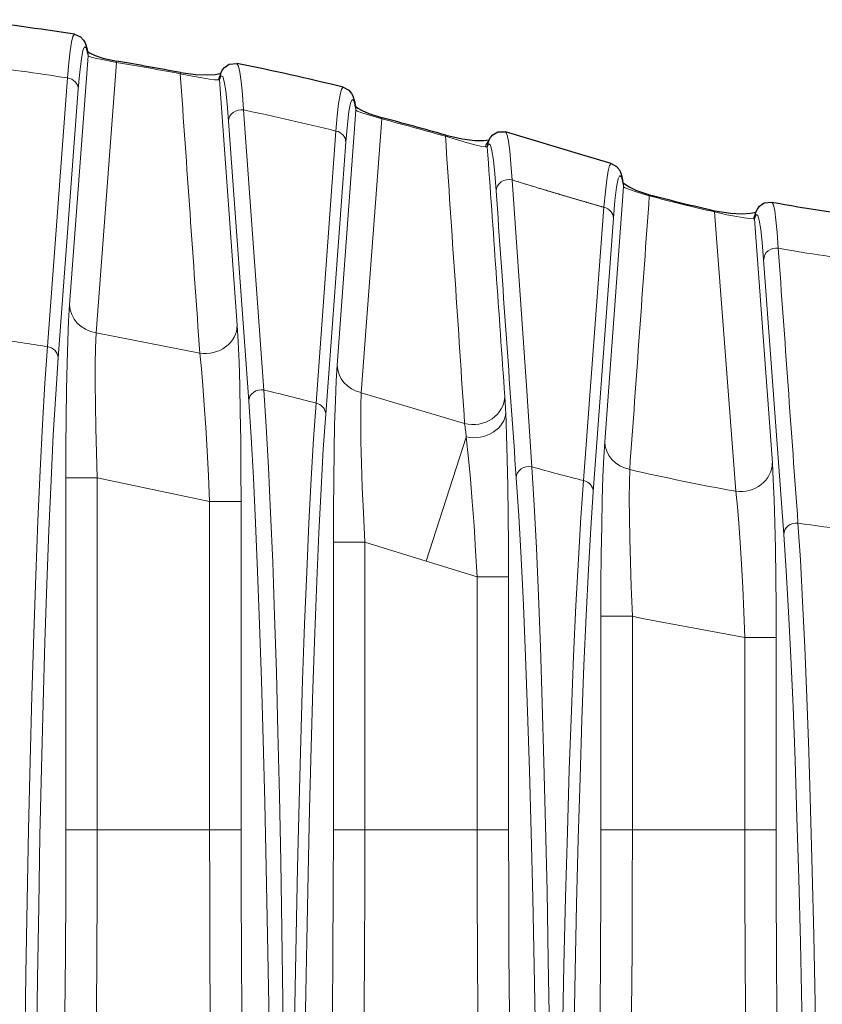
# Model space of a CAD drawing. Header units: millimetres. Extents: x 0 to 594, y 0 to 840.
# Tile 15 of 33: x 213 to 238, y 408 to 439. Entities that reach past the tile are written whole.
import ezdxf

# ---------------------------------------------------------------- set-up
doc = ezdxf.new("R2010")
doc.units = ezdxf.units.MM

# ---------------------------------------------------------------- blocks, each defined once
blk = doc.blocks.new('b', base_point=(70.359, 265.815))
at = {"color": 0, "linetype": 'Continuous', "lineweight": 0}
for p, q in [((214.548, 429.734), (215.139, 437.635)), ((215.139, 437.635), (215.128, 437.693)), ((215.39, 428.841), (216.04, 437.431)), ((216.04, 437.431), (216.046, 437.468)), ((218.063, 437.071), (218.07, 437.108)), ((214.479, 436.939), (213.843, 428.402)), ((219.31, 436.874), (219.277, 436.874)), ((219.874, 429.083), (219.31, 436.874)), ((214.824, 436.58), (214.185, 428.044)), ((220.722, 427.024), (220.073, 435.921)), ((223.646, 435.909), (223.048, 427.813)), ((223.646, 435.909), (223.628, 436.004)), ((220.237, 426.672), (219.598, 435.567)), ((224.463, 435.639), (223.806, 426.939)), ((223.01, 435.251), (222.377, 426.608)), ((223.324, 434.899), (222.685, 426.258)), ((232.148, 433.481), (232.13, 433.584)), ((232.148, 433.481), (231.548, 425.382)), ((231.525, 432.828), (230.875, 424.146)), ((235.717, 423.809), (235.039, 432.683)), ((231.826, 432.479), (231.185, 423.794)), ((236.311, 432.466), (236.277, 432.466)), ((236.874, 424.701), (236.311, 432.466)), ((237.237, 422.435), (236.598, 431.172)), ((225.88, 421.589), (227.149, 425.531)), ((214.427, 413.052), (214.427, 424.229)), ((215.427, 424.229), (214.427, 424.229)), ((215.427, 413.052), (215.427, 424.229)), ((218.995, 413.052), (218.995, 423.485)), ((219.995, 423.485), (218.995, 423.485)), ((219.995, 413.052), (219.995, 423.485)), ((222.927, 413.052), (222.927, 422.192)), ((223.927, 422.192), (222.927, 422.192)), ((223.927, 413.052), (223.927, 422.192)), ((227.495, 413.052), (227.495, 421.091)), ((228.495, 421.091), (227.495, 421.091)), ((228.495, 413.052), (228.495, 421.091)), ((231.427, 413.052), (231.427, 419.836)), ((232.427, 419.836), (231.427, 419.836)), ((232.427, 413.052), (232.427, 419.836)), ((235.995, 413.052), (235.995, 419.167)), ((236.995, 419.167), (235.995, 419.167)), ((236.995, 413.052), (236.995, 419.167)), ((215.427, 413.052), (214.427, 413.052)), ((218.995, 413.052), (215.427, 413.052)), ((219.995, 413.052), (218.995, 413.052)), ((223.927, 413.052), (222.927, 413.052)), ((227.495, 413.052), (223.927, 413.052)), ((228.495, 413.052), (227.495, 413.052)), ((232.427, 413.052), (231.427, 413.052)), ((235.995, 413.052), (232.427, 413.052)), ((236.995, 413.052), (235.995, 413.052))]:
    blk.add_line(p, q, dxfattribs=at)
at = {"color": 0, "linetype": 'Continuous', "lineweight": 30}
for p, q in [((215.132, 437.71), (215.121, 437.768)), ((223.639, 435.982), (223.622, 436.076)), ((232.142, 433.552), (232.123, 433.655))]:
    blk.add_line(p, q, dxfattribs=at)
at = {"color": 0, "linetype": 'Continuous', "lineweight": 0}
for points in [[(214.479, 436.939), (214.52, 437.419), (214.562, 437.8), (214.605, 438.079), (214.648, 438.255), (214.701, 438.326)], [(214.824, 436.58), (214.872, 437.136), (214.921, 437.548), (214.972, 437.813), (215.024, 437.927), (215.075, 437.889), (215.128, 437.693)], [(215.139, 437.635), (215.177, 437.616), (215.264, 437.59), (215.409, 437.554), (215.631, 437.508), (216.04, 437.431)], [(220.073, 435.921), (220.036, 436.42), (219.997, 436.819), (219.956, 437.117), (219.915, 437.31), (219.863, 437.4)], [(218.064, 437.071), (218.454, 436.994), (218.761, 436.939), (218.988, 436.903), (219.151, 436.882), (219.277, 436.874)], [(219.598, 435.567), (219.553, 436.111), (219.507, 436.531), (219.46, 436.821), (219.411, 436.979), (219.363, 437.002), (219.31, 436.874)], [(223.01, 435.251), (223.053, 435.736), (223.096, 436.121), (223.139, 436.401), (223.182, 436.576), (223.235, 436.643)], [(223.324, 434.899), (223.372, 435.46), (223.422, 435.876), (223.473, 436.141), (223.524, 436.251), (223.576, 436.207), (223.628, 436.004)], [(223.646, 435.909), (223.699, 435.88), (223.833, 435.829), (224.077, 435.751), (224.463, 435.639)], [(226.487, 435.083), (226.874, 434.966), (227.185, 434.879), (227.424, 434.817), (227.604, 434.775), (227.76, 434.748)], [(228.605, 433.695), (228.569, 434.209), (228.53, 434.621), (228.49, 434.929), (228.449, 435.129), (228.397, 435.225)], [(228.099, 433.349), (228.055, 433.895), (228.011, 434.322), (227.965, 434.623), (227.918, 434.797), (227.87, 434.84), (227.818, 434.736)], [(231.525, 432.828), (231.568, 433.316), (231.612, 433.703), (231.656, 433.985), (231.7, 434.159), (231.751, 434.224)], [(231.826, 432.479), (231.873, 433.044), (231.923, 433.463), (231.974, 433.728), (232.026, 433.837), (232.078, 433.79), (232.13, 433.584)], [(229.236, 424.586), (229.059, 427.159), (228.883, 429.743), (228.605, 433.695)], [(231.525, 432.828), (231.504, 432.833), (231.483, 432.839), (231.462, 432.845), (231.442, 432.851), (231.421, 432.857), (231.4, 432.863), (231.379, 432.869), (231.359, 432.875), (231.338, 432.881), (231.317, 432.887), (231.296, 432.893), (231.276, 432.899), (231.255, 432.905), (231.234, 432.911), (231.213, 432.917), (231.193, 432.923), (231.172, 432.929), (231.151, 432.935), (231.13, 432.941), (231.11, 432.947), (231.089, 432.953), (231.068, 432.959), (231.048, 432.965), (231.027, 432.971), (231.006, 432.977), (230.985, 432.983), (230.965, 432.989), (230.944, 432.995), (230.923, 433.001), (230.902, 433.007), (230.882, 433.013), (230.861, 433.019), (230.84, 433.025), (230.82, 433.031), (230.799, 433.037), (230.778, 433.043), (230.757, 433.049), (230.737, 433.055), (230.716, 433.061), (230.695, 433.067), (230.675, 433.074), (230.654, 433.08), (230.633, 433.086), (230.613, 433.092), (230.592, 433.098), (230.571, 433.104), (230.551, 433.11), (230.53, 433.116), (230.509, 433.122), (230.488, 433.128), (230.468, 433.134), (230.447, 433.141), (230.426, 433.147), (230.406, 433.153), (230.385, 433.159), (230.364, 433.165), (230.344, 433.171), (230.323, 433.177), (230.302, 433.183), (230.282, 433.19), (230.261, 433.196), (230.24, 433.202), (230.22, 433.208), (230.199, 433.214), (230.178, 433.22), (230.158, 433.226), (230.137, 433.232), (230.116, 433.239), (230.096, 433.245), (230.075, 433.251), (230.054, 433.257), (230.034, 433.263), (230.013, 433.269), (229.992, 433.276), (229.972, 433.282), (229.951, 433.288), (229.93, 433.294), (229.91, 433.3), (229.889, 433.306), (229.868, 433.313), (229.848, 433.319), (229.827, 433.325), (229.806, 433.331), (229.785, 433.337), (229.765, 433.344), (229.744, 433.35), (229.724, 433.356), (229.703, 433.362), (229.683, 433.368), (229.638, 433.382), (229.63, 433.384), (229.597, 433.394), (229.566, 433.404), (229.538, 433.412), (229.509, 433.421), (229.479, 433.43), (229.448, 433.44), (229.417, 433.449), (229.386, 433.459), (229.356, 433.468), (229.326, 433.477), (229.296, 433.486), (229.266, 433.495), (229.236, 433.504), (229.207, 433.513), (229.177, 433.523), (229.147, 433.532), (229.117, 433.541), (229.087, 433.55), (229.057, 433.559), (229.026, 433.568), (228.996, 433.577), (228.966, 433.586), (228.936, 433.596), (228.906, 433.605), (228.876, 433.614), (228.846, 433.623), (228.816, 433.632), (228.786, 433.641), (228.756, 433.65), (228.726, 433.659), (228.696, 433.668), (228.666, 433.677), (228.636, 433.686), (228.605, 433.695)], [(232.148, 433.481), (232.201, 433.449), (232.334, 433.394), (232.578, 433.31), (232.964, 433.193)], [(237.061, 431.529), (237.025, 432.023), (236.987, 432.419), (236.948, 432.714), (236.907, 432.905), (236.856, 432.994)], [(235.039, 432.683), (235.431, 432.593), (235.743, 432.532), (235.977, 432.495), (236.145, 432.473), (236.277, 432.466)], [(236.598, 431.172), (236.554, 431.712), (236.508, 432.128), (236.46, 432.416), (236.412, 432.572), (236.364, 432.594), (236.311, 432.466)], [(214.427, 424.229), (214.43, 425.197), (214.438, 426.143), (214.451, 427.04), (214.469, 427.866), (214.491, 428.599), (214.517, 429.219), (214.548, 429.734)], [(215.427, 424.229), (215.401, 425.029), (215.382, 425.809), (215.369, 426.55), (215.363, 427.235), (215.364, 427.845), (215.372, 428.365), (215.39, 428.841)], [(215.39, 428.841), (218.684, 428.197)], [(219.995, 423.485), (219.992, 424.464), (219.984, 425.42), (219.971, 426.328), (219.953, 427.167), (219.931, 427.914), (219.905, 428.551), (219.874, 429.083)], [(213.843, 428.402), (213.762, 427.241), (213.685, 425.927), (213.61, 424.466), (213.539, 422.866), (213.472, 421.134), (213.408, 419.278), (213.349, 417.307), (213.294, 415.231), (213.244, 413.059), (213.199, 410.801), (213.159, 408.467), (213.124, 406.069), (213.094, 403.616), (213.07, 401.121), (213.05, 398.594), (213.036, 396.046), (213.027, 393.451)], [(218.995, 423.485), (218.958, 424.296), (218.917, 425.088), (218.874, 425.842), (218.828, 426.54), (218.783, 427.165), (218.737, 427.701), (218.684, 428.197)], [(214.185, 428.044), (214.106, 426.895), (214.03, 425.595), (213.958, 424.15), (213.889, 422.567), (213.823, 420.854), (213.762, 419.018), (213.706, 417.068), (213.654, 415.014), (213.607, 412.865), (213.566, 410.631), (213.529, 408.322), (213.498, 405.949), (213.473, 403.523), (213.453, 401.054), (213.438, 398.553), (213.43, 396.031), (213.427, 393.451)], [(223.048, 427.813), (223.018, 427.315), (222.992, 426.681), (222.969, 425.931), (222.951, 425.087), (222.938, 424.171), (222.93, 423.208), (222.927, 422.192)], [(220.722, 427.024), (220.796, 425.862), (220.868, 424.558), (220.935, 423.119), (221, 421.551), (221.06, 419.862), (221.116, 418.058), (221.168, 416.15), (221.215, 414.144), (221.257, 412.05), (221.294, 409.876), (221.325, 407.633), (221.352, 405.328), (221.373, 402.972), (221.389, 400.573), (221.399, 398.141), (221.403, 395.684), (221.402, 393.212), (221.395, 390.6)], [(220.237, 426.672), (220.313, 425.522), (220.386, 424.231), (220.456, 422.807), (220.522, 421.255), (220.585, 419.583), (220.644, 417.799), (220.699, 415.91), (220.75, 413.925), (220.796, 411.852), (220.838, 409.701), (220.874, 407.48), (220.906, 405.199), (220.933, 402.866), (220.956, 400.491), (220.973, 398.082), (220.985, 395.649), (220.993, 393.2), (220.995, 390.6)], [(223.806, 426.939), (223.797, 426.527), (223.797, 426.004), (223.805, 425.385), (223.822, 424.687), (223.848, 423.929), (223.881, 423.13), (223.927, 422.192)], [(223.806, 426.939), (227.098, 425.957)], [(222.377, 426.608), (222.299, 425.478), (222.223, 424.205), (222.151, 422.794), (222.081, 421.252), (222.015, 419.586), (221.952, 417.804), (221.893, 415.915), (221.838, 413.927), (221.788, 411.849), (221.741, 409.691), (221.699, 407.462), (221.662, 405.171), (221.628, 402.827), (221.6, 400.442), (221.575, 398.022), (221.555, 395.579), (221.539, 393.12), (221.527, 390.541)], [(228.495, 421.091), (228.492, 422.082), (228.484, 423.051), (228.471, 423.973), (228.454, 424.829), (228.432, 425.597), (228.403, 426.32)], [(222.685, 426.258), (222.609, 425.14), (222.536, 423.88), (222.466, 422.483), (222.399, 420.957), (222.336, 419.309), (222.277, 417.546), (222.222, 415.676), (222.171, 413.709), (222.125, 411.652), (222.084, 409.516), (222.047, 407.31), (222.015, 405.042), (221.988, 402.722), (221.966, 400.36), (221.949, 397.964), (221.937, 395.544), (221.929, 393.108), (221.927, 390.541)], [(227.495, 421.091), (227.448, 421.913), (227.396, 422.717), (227.34, 423.486), (227.282, 424.203), (227.222, 424.849), (227.149, 425.531)], [(231.548, 425.382), (231.519, 424.893), (231.492, 424.272), (231.47, 423.536), (231.452, 422.707), (231.438, 421.805), (231.43, 420.855), (231.427, 419.836)], [(229.236, 424.586), (229.309, 423.369), (229.378, 422.003), (229.444, 420.495), (229.507, 418.853), (229.565, 417.085), (229.619, 415.199), (229.669, 413.203), (229.715, 411.105), (229.755, 408.916), (229.791, 406.643), (229.822, 404.296), (229.848, 401.885), (229.868, 399.42), (229.883, 396.912), (229.893, 394.37), (229.897, 391.806), (229.895, 389.163)], [(232.342, 424.499), (232.332, 424.096), (232.33, 423.585), (232.335, 422.98), (232.347, 422.298), (232.366, 421.556), (232.391, 420.772), (232.427, 419.836)], [(236.995, 419.167), (236.992, 420.137), (236.984, 421.083), (236.971, 421.981), (236.953, 422.809), (236.931, 423.546), (236.905, 424.173), (236.874, 424.701)], [(215.427, 424.229), (218.995, 423.485)], [(228.737, 424.237), (228.815, 423.031), (228.891, 421.678), (228.963, 420.185), (229.032, 418.559), (229.096, 416.809), (229.157, 414.941), (229.213, 412.966), (229.265, 410.89), (229.312, 408.722), (229.354, 406.473), (229.391, 404.15), (229.422, 401.764), (229.448, 399.325), (229.468, 396.843), (229.483, 394.328), (229.492, 391.79), (229.495, 389.163)], [(230.875, 424.146), (230.792, 422.973), (230.712, 421.648), (230.634, 420.177), (230.56, 418.567), (230.49, 416.828), (230.423, 414.966), (230.361, 412.991), (230.304, 410.912), (230.251, 408.74), (230.204, 406.482), (230.161, 404.15), (230.124, 401.753), (230.093, 399.302), (230.068, 396.808), (230.048, 394.281), (230.035, 391.731), (230.027, 389.141)], [(231.185, 423.794), (231.106, 422.634), (231.031, 421.322), (230.958, 419.866), (230.889, 418.273), (230.824, 416.551), (230.764, 414.708), (230.707, 412.753), (230.656, 410.696), (230.609, 408.546), (230.567, 406.312), (230.53, 404.004), (230.499, 401.632), (230.473, 399.207), (230.453, 396.739), (230.439, 394.238), (230.43, 391.715), (230.427, 389.141)], [(235.995, 419.167), (235.967, 419.966), (235.934, 420.746), (235.897, 421.489), (235.856, 422.176), (235.813, 422.79), (235.769, 423.316), (235.717, 423.809)], [(237.688, 422.794), (237.763, 421.626), (237.835, 420.31), (237.904, 418.853), (237.969, 417.261), (238.031, 415.542), (238.088, 413.703), (238.141, 411.752), (238.19, 409.698), (238.233, 407.549), (238.272, 405.315), (238.306, 403.006), (238.335, 400.631), (238.358, 398.201), (238.376, 395.726), (238.388, 393.218), (238.394, 390.687), (238.395, 388.062)], [(237.237, 422.435), (237.315, 421.279), (237.39, 419.977), (237.462, 418.535), (237.531, 416.96), (237.596, 415.259), (237.656, 413.44), (237.713, 411.51), (237.764, 409.478), (237.811, 407.352), (237.853, 405.142), (237.89, 402.857), (237.922, 400.508), (237.948, 398.104), (237.968, 395.656), (237.983, 393.175), (237.992, 390.671), (237.995, 388.062)], [(223.927, 422.192), (225.88, 421.589)], [(225.88, 421.589), (227.495, 421.091)], [(232.427, 419.836), (232.738, 419.77), (235.995, 419.167)], [(213.735, 389.417), (213.802, 389.839), (213.868, 390.416), (213.932, 391.147), (213.993, 392.025), (214.052, 393.044), (214.108, 394.198), (214.16, 395.48), (214.208, 396.879), (214.253, 398.388), (214.292, 399.995), (214.327, 401.691), (214.358, 403.463), (214.382, 405.299), (214.402, 407.188), (214.416, 409.117), (214.424, 411.071), (214.427, 413.052)], [(214.734, 388.432), (214.798, 388.842), (214.86, 389.396), (214.92, 390.091), (214.979, 390.924), (215.035, 391.89), (215.088, 392.982), (215.139, 394.194), (215.186, 395.519), (215.23, 396.948), (215.269, 398.475), (215.305, 400.088), (215.337, 401.779), (215.364, 403.537), (215.386, 405.353), (215.404, 407.214), (215.416, 409.111), (215.424, 411.031), (215.427, 413.052)], [(219.688, 388.432), (219.625, 388.842), (219.562, 389.396), (219.502, 390.091), (219.443, 390.924), (219.387, 391.89), (219.334, 392.982), (219.283, 394.194), (219.236, 395.519), (219.192, 396.948), (219.153, 398.475), (219.117, 400.088), (219.085, 401.779), (219.058, 403.537), (219.036, 405.353), (219.019, 407.214), (219.006, 409.111), (218.998, 411.031), (218.995, 413.052)], [(220.687, 389.417), (220.62, 389.839), (220.554, 390.416), (220.49, 391.147), (220.429, 392.025), (220.37, 393.044), (220.314, 394.198), (220.262, 395.48), (220.214, 396.879), (220.169, 398.388), (220.13, 399.995), (220.095, 401.691), (220.065, 403.463), (220.04, 405.299), (220.02, 407.188), (220.006, 409.117), (219.998, 411.071), (219.995, 413.052)], [(222.927, 413.052), (222.924, 411.084), (222.916, 409.129), (222.902, 407.201), (222.883, 405.312), (222.858, 403.475), (222.828, 401.702), (222.793, 400.006), (222.753, 398.398), (222.709, 396.889), (222.66, 395.488), (222.608, 394.206), (222.552, 393.051), (222.494, 392.031), (222.432, 391.152), (222.368, 390.421), (222.302, 389.842), (222.235, 389.417)], [(223.927, 413.052), (223.924, 411.12), (223.917, 409.199), (223.904, 407.302), (223.887, 405.438), (223.865, 403.621), (223.838, 401.859), (223.807, 400.165), (223.771, 398.548), (223.732, 397.017), (223.688, 395.583), (223.641, 394.253), (223.591, 393.035), (223.537, 391.938), (223.481, 390.966), (223.423, 390.127), (223.362, 389.425), (223.3, 388.864), (223.234, 388.432)], [(228.188, 388.432), (228.125, 388.842), (228.062, 389.396), (228.002, 390.091), (227.943, 390.924), (227.887, 391.89), (227.834, 392.982), (227.783, 394.194), (227.736, 395.519), (227.692, 396.948), (227.653, 398.475), (227.617, 400.088), (227.585, 401.779), (227.558, 403.537), (227.536, 405.353), (227.519, 407.214), (227.506, 409.111), (227.498, 411.031), (227.495, 413.052)], [(229.187, 389.417), (229.12, 389.839), (229.054, 390.416), (228.99, 391.147), (228.929, 392.025), (228.87, 393.044), (228.814, 394.198), (228.762, 395.48), (228.714, 396.879), (228.669, 398.388), (228.63, 399.995), (228.595, 401.691), (228.565, 403.463), (228.54, 405.299), (228.52, 407.188), (228.506, 409.117), (228.498, 411.071), (228.495, 413.052)], [(231.427, 413.052), (231.424, 411.084), (231.416, 409.129), (231.402, 407.201), (231.383, 405.312), (231.358, 403.475), (231.328, 401.702), (231.293, 400.006), (231.253, 398.398), (231.209, 396.889), (231.16, 395.488), (231.108, 394.206), (231.052, 393.051), (230.994, 392.031), (230.932, 391.152), (230.868, 390.421), (230.802, 389.842), (230.735, 389.417)], [(232.427, 413.052), (232.424, 411.12), (232.417, 409.199), (232.404, 407.302), (232.387, 405.438), (232.365, 403.621), (232.338, 401.859), (232.307, 400.165), (232.271, 398.548), (232.232, 397.017), (232.188, 395.583), (232.141, 394.253), (232.091, 393.035), (232.037, 391.938), (231.981, 390.966), (231.923, 390.127), (231.862, 389.425), (231.8, 388.864), (231.734, 388.432)], [(236.688, 388.432), (236.625, 388.842), (236.562, 389.396), (236.502, 390.091), (236.443, 390.924), (236.387, 391.89), (236.334, 392.982), (236.283, 394.194), (236.236, 395.519), (236.192, 396.948), (236.153, 398.475), (236.117, 400.088), (236.085, 401.779), (236.058, 403.537), (236.036, 405.353), (236.019, 407.214), (236.006, 409.111), (235.998, 411.031), (235.995, 413.052)], [(237.687, 389.417), (237.62, 389.839), (237.554, 390.416), (237.49, 391.147), (237.429, 392.025), (237.37, 393.044), (237.314, 394.198), (237.262, 395.48), (237.214, 396.879), (237.169, 398.388), (237.13, 399.995), (237.095, 401.691), (237.065, 403.463), (237.04, 405.299), (237.02, 407.188), (237.006, 409.117), (236.998, 411.071), (236.995, 413.052)]]:
    blk.add_lwpolyline(points, dxfattribs=at)
at = {"color": 0, "linetype": 'Continuous', "lineweight": 30}
for points in [[(214.7, 438.326), (214.893, 438.244), (214.992, 438.14), (215.039, 438.056), (215.066, 437.987), (215.087, 437.92), (215.104, 437.851), (215.121, 437.768)], [(215.12, 437.775), (215.206, 437.721), (215.365, 437.648), (215.609, 437.566), (216.046, 437.468)], [(219.322, 436.972), (219.341, 437.038), (219.364, 437.105), (219.4, 437.18), (219.469, 437.274), (219.618, 437.377), (219.863, 437.4)], [(218.07, 437.108), (218.557, 437.043), (218.927, 437.031), (219.187, 437.049), (219.356, 437.084)], [(223.235, 436.643), (223.414, 436.549), (223.501, 436.447), (223.543, 436.367), (223.569, 436.298), (223.588, 436.231), (223.605, 436.161), (223.622, 436.076)], [(223.629, 436.036), (223.702, 435.982), (223.84, 435.904), (224.055, 435.809), (224.474, 435.674)], [(226.499, 435.118), (227.022, 435.001), (227.421, 434.955), (227.703, 434.952), (227.88, 434.974)], [(227.833, 434.845), (227.852, 434.905), (227.877, 434.968), (227.917, 435.041), (227.996, 435.133), (228.149, 435.222), (228.397, 435.225)], [(231.751, 434.224), (230.922, 434.466), (228.397, 435.225)], [(231.751, 434.224), (231.924, 434.127), (232.006, 434.026), (232.046, 433.947), (232.071, 433.879), (232.09, 433.811), (232.107, 433.741), (232.123, 433.655)], [(232.133, 433.603), (232.204, 433.547), (232.341, 433.465), (232.559, 433.366), (232.976, 433.229)], [(236.323, 432.564), (236.341, 432.63), (236.364, 432.696), (236.4, 432.77), (236.467, 432.864), (236.61, 432.966), (236.856, 432.994)], [(235.049, 432.719), (235.542, 432.639), (235.92, 432.622), (236.185, 432.639), (236.356, 432.675)]]:
    blk.add_lwpolyline(points, dxfattribs=at)
for centre, radius, start, end in [((199.229, 337.798), 101.712, 81.25097, 83.1674), ((198.527, 333.314), 105.618, 79.33693, 80.45251), ((201.48, 347.693), 91.572, 76.25648, 78.41933), ((197.643, 334.006), 105.149, 74.07237, 75.21636), ((246.999, 485.784), 54.394, 255.0605, 257.3097), ((246.507, 484.922), 52.817, 259.4719, 263.1286)]:
    blk.add_arc(centre, radius, start, end, dxfattribs=at)
at = {"color": 0, "linetype": 'Continuous', "lineweight": 0}
for centre, radius, start, end in [((199.166, 337.339), 100.77, 81.25943, 82.94533), ((198.528, 333.314), 105.58, 79.33675, 80.4525), ((-9466.97, -244.498), 9708.986, 3.9729679, 4.0254645), ((219.664, 436.813), 0.392, 145.9648, 171.034), ((219.7, 436.875), 0.39, 165.6503, 180.1555), ((201.853, 349.323), 88.495, 76.16754, 78.11847), ((197.643, 334.004), 105.114, 74.07301, 75.2173), ((-5811.695, 26.217), 6052.009, 3.7871949, 3.8737797), ((228.143, 434.661), 0.392, 135.2273, 167.2662), ((228.21, 434.737), 0.392, 164.0277, 180.094), ((227.751, 434.543), 0.205, 70.7056, 87.3972), ((-9676.443, -264.1), 9928.886, 3.9902634, 4.0360548), ((10254.526, 1131.261), 10050.687, 183.9817811, 184.0338514), ((-7951.248, 1014.039), 8204.798, 355.8795708, 355.9404385), ((246.998, 485.781), 54.429, 255.0581, 257.3077), ((236.664, 432.405), 0.392, 145.8723, 171.0105), ((236.701, 432.467), 0.39, 165.6683, 180.1573), ((9801.532, 1113.476), 9588.751, 184.0782866, 184.1306149), ((246.56, 485.313), 54.617, 259.9843, 263.0682), ((199.144, 336.964), 92.612, 80.86772, 81.90325), ((199.888, 340.549), 88.949, 75.35518, 76.45446), ((204.484, 425.193), 23.945, 2.6955, 3.8965), ((208.641, 423.533), 18.616, 6.1622, 7.4834), ((246.733, 486.402), 64.245, 254.19545, 255.70929), ((246.88, 487.009), 64.179, 256.9077, 259.98283), ((246.947, 487.382), 65.248, 261.84178, 263.29355)]:
    blk.add_arc(centre, radius, start, end, dxfattribs=at)
at = {"color": 0, "linetype": 'Continuous', "lineweight": 0, "extrusion": (0, 0, -1)}
for centre, major_axis, ratio, start_param, end_param in [((214.728, 437.693), (0.393, 0.075), 0.982939, 6.283175, 6.474085), ((223.228, 436.004), (0.393, 0.072), 0.981782, 6.283163, 6.467907), ((219.998, 435.567), (-0.399, -0.029), 0.899644, 0.080015, 1.824776), ((224.372, 435.288), (-0.102, -0.387), 0.009706, 2.705238, 3.316112), ((226.389, 434.734), (-0.11, -0.385), 0.006242, 2.705251, 3.316084), ((228.498, 433.349), (-0.399, -0.028), 0.894395, 0.078106, 1.904405), ((231.73, 433.584), (0.394, 0.071), 0.981268, 6.28318, 6.46535), ((232.873, 432.842), (-0.103, -0.387), 0.013793, 2.705216, 3.316056), ((231.426, 432.479), (-0.399, 0.029), 0.90289, 1.754738, 3.060317), ((234.962, 432.328), (-0.087, -0.39), 0.01255, 2.705224, 3.316131), ((236.998, 431.172), (-0.399, -0.029), 0.901166, 0.080598, 1.795057), ((215.548, 429.734), (-0.997, 0.075), 0.905486, 4.803442, 6.200855), ((218.874, 429.083), (-0.997, -0.072), 0.899515, 3.22156, 4.968709), ((227.403, 426.32), (-0.999, -0.048), 0.810433, 3.201201, 5.008396), ((235.874, 424.701), (-0.997, -0.073), 0.901183, 3.222197, 4.936312), ((230.785, 423.794), (-0.399, 0.029), 0.90377, 1.72983, 3.059965)]:
    blk.add_ellipse(centre, major_axis=major_axis, ratio=ratio, start_param=start_param, end_param=end_param, dxfattribs=at)
at = {"color": 0, "linetype": 'Continuous', "lineweight": 0}
for centre, major_axis, ratio, start_param, end_param in [((214.739, 437.635), (-0.393, -0.075), 0.982938, 2.950699, 3.21649), ((214.424, 436.58), (0.399, -0.03), 0.90582, 0.082469, 1.5006), ((223.246, 435.909), (-0.393, -0.072), 0.981779, 2.956891, 3.264659), ((222.924, 434.899), (0.399, -0.03), 0.904057, 0.081744, 1.420888), ((231.748, 433.481), (-0.394, -0.071), 0.981272, 2.959407, 3.275709), ((213.785, 428.044), (0.399, -0.03), 0.905725, 0.082429, 1.494057), ((224.048, 427.813), (0.997, -0.073), 0.90311, 3.222956, 4.5343), ((220.637, 426.672), (0.399, 0.029), 0.898234, 1.292592, 3.062105), ((227.374, 426.821), (0.998, 0.07), 0.893727, 4.370312, 6.205312), ((222.285, 426.258), (0.399, -0.029), 0.903582, 0.081552, 1.406104), ((232.548, 425.382), (0.997, -0.074), 0.904351, 3.223456, 4.572487), ((229.137, 424.237), (0.399, 0.028), 0.895948, 1.258073, 3.062937), ((237.637, 422.435), (0.399, 0.029), 0.90245, 1.375661, 3.060492)]:
    blk.add_ellipse(centre, major_axis=major_axis, ratio=ratio, start_param=start_param, end_param=end_param, dxfattribs=at)

msp = doc.modelspace()

# ---------------------------------------------------------------- block references
at = {"color": 72, "linetype": 'Continuous', "lineweight": 0}
msp.add_blockref('b', (70.359, 265.815), dxfattribs=at)

doc.saveas('drawing.dxf')
